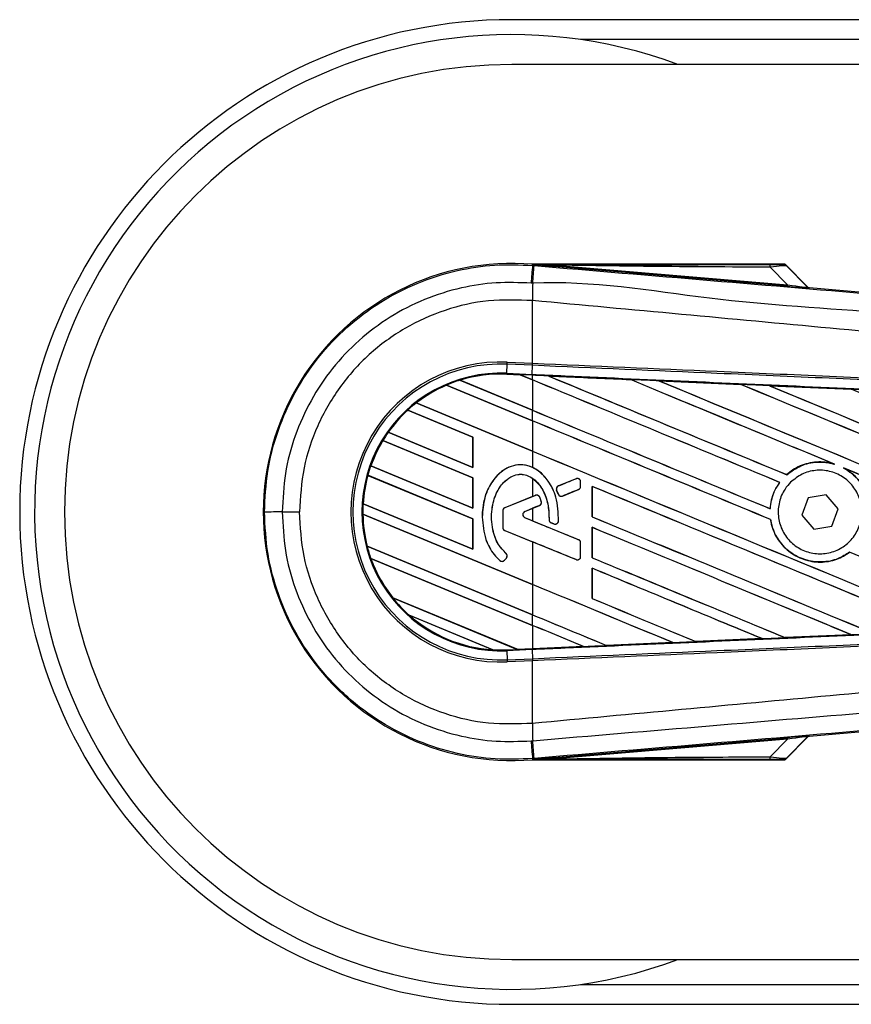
# Model space of a CAD drawing. Header units: millimetres. Extents: x 0 to 420, y 0 to 297.
# Tile 8 of 29: x 57.1 to 63.44, y 242.66 to 250.17. Entities that reach past the tile are written whole.
import ezdxf

# ---------------------------------------------------------------- set-up
doc = ezdxf.new("R2010")
doc.units = ezdxf.units.MM

msp = doc.modelspace()

# ---------------------------------------------------------------- linework, layer by layer
at = {"color": 7, "linetype": 'Continuous', "lineweight": 25}
for p, q in [((212.4743, 250.16516), (60.85142, 250.16516)), ((211.41836, 250.01353), (61.37528, 250.01353)), ((80.18333, 249.824), (60.85142, 249.824)), ((61.00989, 248.29192), (61.01063, 248.30074)), ((61.00989, 248.29192), (61.02219, 248.29088)), ((61.01063, 248.30074), (61.01099, 248.30071)), ((61.01099, 248.30074), (61.01099, 248.30071)), ((61.01463, 248.29711), (61.01099, 248.30074)), ((62.93273, 248.30074), (61.01099, 248.30074)), ((61.01466, 248.29672), (61.01099, 248.30071)), ((61.01466, 248.29672), (61.01463, 248.29711)), ((61.17597, 248.29462), (61.175, 248.28312)), ((62.9541, 248.13311), (61.175, 248.28312)), ((61.17597, 248.29462), (62.95507, 248.14461)), ((62.95507, 248.14461), (62.82178, 248.27875)), ((63.10756, 248.12932), (62.93854, 248.29834)), ((62.94643, 248.2877), (63.10636, 248.12674)), ((62.95507, 248.14461), (62.9541, 248.13311)), ((63.10636, 248.12674), (63.10756, 248.12932)), ((63.12173, 248.12274), (63.12053, 248.12016)), ((63.12173, 248.12274), (67.61856, 247.74357)), ((61.00977, 248.02389), (61.00967, 248.0239)), ((61.00977, 247.54658), (61.00977, 248.02389)), ((60.81347, 247.46991), (60.81648, 247.5389)), ((60.81648, 247.5389), (60.81719, 247.55499)), ((61.00907, 247.5305), (60.81648, 247.5389)), ((60.81719, 247.55499), (61.00977, 247.54658)), ((61.00647, 247.46148), (61.00948, 247.53048)), ((61.00907, 247.5305), (61.00977, 247.54658)), ((61.00948, 247.53048), (61.00907, 247.5305)), ((61.01018, 247.54656), (61.00977, 247.54658)), ((60.81318, 247.46327), (60.81315, 247.46262)), ((60.81315, 247.46262), (60.91518, 247.45817)), ((60.81318, 247.46329), (60.81347, 247.46991)), ((60.81318, 247.46329), (60.91434, 247.45888)), ((60.81318, 247.46327), (60.81318, 247.46329)), ((60.91437, 247.45886), (60.81318, 247.46327)), ((60.81347, 247.46991), (61.00647, 247.46148)), ((61.00618, 247.45487), (60.91434, 247.45888)), ((61.00977, 247.41935), (60.91434, 247.45888)), ((60.91518, 247.45817), (60.91437, 247.45886)), ((60.91518, 247.45817), (61.00977, 247.41899)), ((61.00618, 247.45487), (61.00647, 247.46148)), ((61.00977, 247.45471), (61.00618, 247.45487)), ((61.00977, 247.41935), (61.00977, 247.45471)), ((60.35337, 247.37942), (60.35338, 247.3794)), ((61.00977, 247.10753), (60.35337, 247.37942)), ((60.35338, 247.3794), (60.35381, 247.37888)), ((60.35381, 247.37888), (61.00977, 247.10717)), ((60.45599, 247.41717), (61.00977, 247.18778)), ((60.45602, 247.41716), (60.45599, 247.41717)), ((60.45745, 247.41692), (60.45602, 247.41716)), ((61.00977, 247.18814), (60.45745, 247.41692)), ((61.00977, 247.41899), (61.00977, 247.18814)), ((61.13099, 247.4494), (61.13092, 247.44942)), ((61.13099, 247.4494), (61.1337, 247.44863)), ((61.75592, 247.42206), (61.75596, 247.42204)), ((61.75677, 247.42135), (61.75596, 247.42204)), ((61.97292, 247.41254), (62.59771, 247.38506)), ((61.97301, 247.41251), (61.97292, 247.41254)), ((61.97301, 247.41251), (61.97571, 247.41174)), ((62.59771, 247.38506), (62.59779, 247.38501)), ((62.59859, 247.38433), (62.59779, 247.38501)), ((62.81568, 247.37544), (63.43969, 247.34787)), ((62.81584, 247.37539), (62.81568, 247.37544)), ((62.81584, 247.37539), (62.81852, 247.37463)), ((63.43969, 247.34787), (63.43987, 247.34778)), ((63.44066, 247.34711), (63.43987, 247.34778)), ((60.12251, 247.24348), (61.00977, 246.87596)), ((60.12254, 247.24347), (60.12251, 247.24348)), ((60.12353, 247.24341), (60.12254, 247.24347)), ((61.00977, 246.87632), (60.12353, 247.24341)), ((60.55556, 246.98385), (60.05861, 247.18969)), ((60.05861, 247.18969), (60.05862, 247.18968)), ((60.05862, 247.18968), (60.05902, 247.18916)), ((60.05902, 247.18916), (60.5549, 246.98376)), ((61.00977, 247.10753), (61.00977, 247.18778)), ((61.00977, 247.10717), (61.00977, 246.87632)), ((59.90881, 247.02018), (60.55556, 246.75228)), ((59.90883, 247.02017), (59.90881, 247.02018)), ((59.90964, 247.02019), (59.90883, 247.02017)), ((60.5549, 246.75291), (59.90964, 247.02019)), ((60.55556, 246.67203), (59.86745, 246.95705)), ((59.86745, 246.95705), (59.86746, 246.95704)), ((59.86746, 246.95704), (59.8679, 246.95651)), ((59.8679, 246.95651), (60.5549, 246.67194)), ((60.55556, 246.98385), (60.5549, 246.98376)), ((60.5549, 246.98376), (60.5549, 246.75291)), ((60.55556, 246.75228), (60.55556, 246.98385)), ((61.00977, 246.87596), (61.00977, 246.75191)), ((63.30414, 246.78007), (63.31263, 246.7769)), ((59.77578, 246.76346), (60.55556, 246.44046)), ((59.7758, 246.76346), (59.77578, 246.76346)), ((59.77651, 246.76351), (59.7758, 246.76346)), ((60.5549, 246.44109), (59.77651, 246.76351)), ((60.5549, 246.75291), (60.55556, 246.75228)), ((63.38132, 246.74843), (63.38956, 246.74465)), ((60.55556, 246.36021), (59.75344, 246.69246)), ((59.75344, 246.69246), (59.75346, 246.69244)), ((59.75346, 246.69244), (59.75398, 246.69188)), ((59.75398, 246.69188), (60.5549, 246.36012)), ((60.55556, 246.67203), (60.5549, 246.67194)), ((60.5549, 246.67194), (60.5549, 246.44109)), ((60.55556, 246.44046), (60.55556, 246.67203)), ((61.00977, 246.66917), (61.00977, 246.53082)), ((61.34197, 246.6661), (61.20686, 246.61093)), ((61.34197, 246.6661), (61.34185, 246.66641)), ((61.37632, 246.60722), (61.37632, 246.64302)), ((61.37632, 246.64302), (61.37666, 246.64302)), ((61.37666, 246.60722), (61.37666, 246.64302)), ((62.89414, 246.6382), (62.89497, 246.63821)), ((62.94839, 246.69687), (62.94798, 246.6974)), ((61.19338, 246.57802), (61.19307, 246.57789)), ((61.20616, 246.54743), (61.19307, 246.57789)), ((61.19338, 246.57802), (61.20646, 246.54756)), ((61.20686, 246.61093), (61.20673, 246.61124)), ((61.23879, 246.53432), (61.36082, 246.58415)), ((61.36082, 246.58415), (61.36094, 246.58383)), ((61.37632, 246.60722), (61.37666, 246.60722)), ((61.464, 246.60754), (61.464, 246.37601)), ((61.46464, 246.60694), (61.464, 246.60754)), ((61.46464, 246.37609), (61.46464, 246.60694)), ((59.71741, 246.47582), (60.55556, 246.12864)), ((59.71743, 246.47582), (59.71741, 246.47582)), ((59.71808, 246.4759), (59.71743, 246.47582)), ((60.5549, 246.12928), (59.71808, 246.4759)), ((61.00977, 246.53082), (60.79816, 246.44443)), ((61.03172, 246.53943), (60.79829, 246.44412)), ((61.00977, 246.53082), (61.0316, 246.53974)), ((61.03172, 246.53943), (61.0316, 246.53974)), ((61.06419, 246.52584), (61.0645, 246.52597)), ((61.07616, 246.49237), (61.07647, 246.49247)), ((61.20646, 246.54756), (61.20616, 246.54743)), ((61.23879, 246.53432), (61.23891, 246.53401)), ((63.11092, 246.51926), (63.06378, 246.38737)), ((63.24871, 246.54438), (63.11092, 246.51926)), ((63.33936, 246.43761), (63.24871, 246.54438)), ((59.10089, 246.41249), (59.23275, 246.41249)), ((60.5549, 246.44109), (60.55556, 246.44046)), ((60.78246, 246.42105), (60.78246, 246.29471)), ((60.78279, 246.42105), (60.78246, 246.42105)), ((60.78279, 246.42105), (60.78279, 246.29471)), ((60.79829, 246.44412), (60.79816, 246.44443)), ((60.95143, 246.417), (61.06173, 246.46204)), ((60.95143, 246.417), (60.95155, 246.41669)), ((60.95155, 246.41669), (61.00977, 246.44046)), ((61.00977, 246.44046), (61.00977, 246.34494)), ((61.06173, 246.46204), (61.06186, 246.46173)), ((62.8217, 246.43749), (62.82108, 246.43811)), ((63.29222, 246.30572), (63.33936, 246.43761)), ((59.71562, 246.3963), (59.71564, 246.39629)), ((61.00977, 245.86025), (59.71562, 246.3963)), ((59.71564, 246.39629), (59.7163, 246.39566)), ((59.7163, 246.39566), (61.00977, 245.85989)), ((60.55556, 246.36021), (60.5549, 246.36012)), ((60.5549, 246.36012), (60.5549, 246.12928)), ((60.55556, 246.12864), (60.55556, 246.36021)), ((60.62571, 246.37304), (60.62538, 246.37304)), ((60.95143, 246.3684), (60.95155, 246.36871)), ((61.36082, 246.20125), (60.95143, 246.3684)), ((61.00977, 246.34494), (60.95155, 246.36871)), ((61.13586, 246.35375), (61.13553, 246.35375)), ((61.15116, 246.33078), (61.15104, 246.33047)), ((61.17261, 246.32144), (61.15104, 246.33047)), ((61.15116, 246.33078), (61.17274, 246.32175)), ((61.20724, 246.34329), (61.20758, 246.34327)), ((61.464, 246.37601), (61.46464, 246.37609)), ((62.82454, 246.35523), (62.82519, 246.35531)), ((63.06378, 246.38737), (63.15443, 246.2806)), ((60.78279, 246.29471), (60.78246, 246.29471)), ((60.79829, 246.27163), (60.79816, 246.27132)), ((60.79816, 246.27132), (61.00977, 246.18493)), ((60.79829, 246.27163), (61.34197, 246.04965)), ((61.17274, 246.32175), (61.17261, 246.32144)), ((61.464, 246.29572), (61.464, 246.06419)), ((61.46464, 246.29512), (61.464, 246.29572)), ((61.46464, 246.06427), (61.46464, 246.29512)), ((63.15443, 246.2806), (63.29222, 246.30572)), ((61.00977, 246.18493), (61.00977, 245.86025)), ((61.36082, 246.20125), (61.36094, 246.20157)), ((61.37632, 246.17818), (61.37666, 246.17818)), ((61.37632, 246.07273), (61.37632, 246.17818)), ((61.37666, 246.07273), (61.37666, 246.17818)), ((59.74849, 246.15112), (61.00977, 245.62869)), ((59.74851, 246.15112), (59.74849, 246.15112)), ((59.74916, 246.1512), (59.74851, 246.15112)), ((61.00977, 245.62904), (59.74916, 246.1512)), ((60.5549, 246.12928), (60.55556, 246.12864)), ((63.42749, 246.10565), (63.42789, 246.10513)), ((59.7766, 246.05923), (59.77662, 246.05921)), ((61.00977, 245.54843), (59.7766, 246.05923)), ((59.77662, 246.05921), (59.77758, 246.05846)), ((59.77758, 246.05846), (61.00977, 245.54807)), ((60.76067, 246.04246), (60.76045, 246.04221)), ((60.79623, 246.04525), (60.81, 246.06177)), ((60.79623, 246.04525), (60.79648, 246.04504)), ((60.79648, 246.04504), (60.81026, 246.06155)), ((60.80722, 246.09654), (60.80744, 246.09678)), ((60.81, 246.06177), (60.81026, 246.06155)), ((61.34197, 246.04965), (61.34185, 246.04934)), ((61.37632, 246.07273), (61.37666, 246.07273)), ((61.464, 246.06419), (61.46464, 246.06427)), ((61.464, 245.9839), (61.464, 245.75237)), ((61.46464, 245.9833), (61.464, 245.9839)), ((61.46464, 245.75245), (61.46464, 245.9833)), ((61.00977, 245.85989), (61.00977, 245.62904)), ((59.94352, 245.75852), (60.89314, 245.36518)), ((59.94355, 245.75851), (59.94352, 245.75852)), ((59.94437, 245.75853), (59.94355, 245.75851)), ((60.89246, 245.36582), (59.94437, 245.75853)), ((61.464, 245.75237), (61.46464, 245.75245)), ((60.7059, 245.36248), (60.06826, 245.6266)), ((60.06826, 245.6266), (60.06832, 245.62657)), ((60.06832, 245.62657), (60.0709, 245.62514)), ((60.0709, 245.62514), (60.703, 245.36332)), ((61.00977, 245.54843), (61.00977, 245.62869)), ((61.00977, 245.54807), (61.00977, 245.37094)), ((62.25493, 245.42486), (62.25428, 245.42548)), ((62.25498, 245.42484), (62.25493, 245.42486)), ((62.75956, 245.44706), (62.25498, 245.42484)), ((62.75728, 245.44765), (62.75944, 245.4471)), ((62.75944, 245.4471), (62.75956, 245.44706)), ((62.93564, 245.45488), (62.935, 245.45549)), ((62.93573, 245.45483), (62.93564, 245.45488)), ((63.43935, 245.4771), (62.93573, 245.45483)), ((63.43701, 245.47771), (63.43914, 245.47717)), ((63.43914, 245.47717), (63.43935, 245.4771)), ((60.703, 245.36332), (60.70583, 245.3625)), ((60.70583, 245.3625), (60.7059, 245.36248)), ((60.81318, 245.36169), (60.89314, 245.36518)), ((60.81318, 245.36169), (60.81347, 245.35507)), ((61.00647, 245.3635), (60.81347, 245.35507)), ((60.81347, 245.35507), (60.81648, 245.28608)), ((60.89246, 245.36582), (61.00977, 245.37094)), ((60.89311, 245.36519), (60.89246, 245.36582)), ((60.89311, 245.36519), (61.00618, 245.37013)), ((61.00618, 245.37011), (60.89314, 245.36518)), ((61.00977, 245.37027), (61.00618, 245.37011)), ((61.00618, 245.37013), (61.00618, 245.37011)), ((61.00647, 245.3635), (61.00948, 245.2945)), ((61.39881, 245.38727), (61.00977, 245.37027)), ((61.39656, 245.38785), (61.39875, 245.38729)), ((61.39875, 245.38729), (61.39881, 245.38727)), ((61.57408, 245.39497), (61.57343, 245.39559)), ((61.57408, 245.39497), (62.07931, 245.41714)), ((61.57411, 245.39495), (61.57408, 245.39497)), ((62.07939, 245.41712), (61.57411, 245.39495)), ((62.07713, 245.41769), (62.07931, 245.41714)), ((62.07931, 245.41714), (62.07939, 245.41712)), ((60.81648, 245.28608), (61.00907, 245.29448)), ((60.81648, 245.28608), (60.81719, 245.26999)), ((61.00977, 245.2784), (60.81719, 245.26999)), ((61.00907, 245.29448), (61.00948, 245.2945)), ((61.00907, 245.29448), (61.00977, 245.2784)), ((61.00977, 245.2784), (61.01018, 245.27842)), ((61.00977, 244.80109), (61.00977, 245.2784)), ((67.61856, 245.08141), (63.12173, 244.70224)), ((61.00977, 244.80109), (61.00967, 244.80108)), ((61.175, 244.54186), (62.9541, 244.69187)), ((62.95507, 244.68037), (61.17597, 244.53036)), ((62.82178, 244.54623), (62.95507, 244.68037)), ((62.93854, 244.52664), (63.10756, 244.69566)), ((63.10636, 244.69824), (62.94643, 244.53728)), ((62.9541, 244.69187), (62.95507, 244.68037)), ((63.10756, 244.69566), (63.10636, 244.69824)), ((63.12053, 244.70482), (63.12173, 244.70224)), ((61.02219, 244.5341), (61.00989, 244.53306)), ((61.00989, 244.53306), (61.01063, 244.52423)), ((61.01099, 244.52426), (61.01063, 244.52423)), ((61.01099, 244.52426), (61.01466, 244.52826)), ((61.01463, 244.52787), (61.01099, 244.52424)), ((61.01099, 244.52426), (61.01099, 244.52424)), ((61.01099, 244.52424), (62.93273, 244.52424)), ((61.01463, 244.52787), (61.01466, 244.52826)), ((61.175, 244.54186), (61.17597, 244.53036)), ((60.85142, 243.00097), (80.18333, 243.00097)), ((61.37528, 242.81145), (84.16343, 242.81145)), ((60.85142, 242.65982), (84.17446, 242.65982))]:
    msp.add_line(p, q, dxfattribs=at)
at = {"color": 7, "linetype": 'Continuous', "lineweight": 25, "flags": 128}
for points in [[(61.17597, 248.29462), (61.08562, 248.29601), (61.01463, 248.29711)], [(61.01463, 244.52787), (61.10498, 244.52927), (61.17597, 244.53036)]]:
    msp.add_lwpolyline(points, dxfattribs=at)
at = {"color": 7, "linetype": 'Continuous', "lineweight": 25}
for centre, radius, start, end in [((60.85142, 246.41249), 3.75267, 90, 270), ((60.85142, 246.41249), 3.63895, 69.635865, 178.696774), ((60.85142, 246.41249), 3.41151, 90, 270), ((60.85142, 246.41249), 1.89496, 85.180275, 274.819725), ((256.07853, 231.73875), 195.76972, 175.1496061, 175.1892913), ((-4.73493, 253.73024), 65.9817, 355.1535701, 355.2713162), ((62.74092, 248.28189), 0.08092, 357.771186, 11.517831), ((82.89911, 247.89044), 21.88985, 179.305525, 179.650671), ((63.12244, 248.14282), 0.02274, 225.001639, 265.178637), ((60.7673, 246.41249), 1.14359, 87.5, 272.5), ((60.7673, 246.41249), 1.12749, 87.5, 272.5), ((60.7673, 246.41249), 1.05843, 87.5, 272.5), ((60.7673, 246.41249), 1.0518, 87.5, 107.216511), ((60.7673, 246.41249), 1.05179, 87.5, 107.214901), ((60.7673, 246.41249), 1.05114, 87.5, 107.144323), ((60.7673, 246.41249), 1.0518, 113.17547, 127.809083), ((60.7673, 246.41249), 1.05179, 113.17491, 127.808206), ((60.7673, 246.41249), 1.05114, 113.165044, 127.767518), ((60.7673, 246.41249), 1.0518, 107.216511, 113.17547), ((60.7673, 246.41249), 1.0518, 127.809083, 132.360277), ((60.7673, 246.41249), 1.0518, 132.360277, 144.707169), ((60.7673, 246.41249), 1.05179, 132.360129, 144.706662), ((60.7673, 246.41249), 1.05114, 132.363076, 144.680394), ((60.7673, 246.41249), 1.0518, 144.707169, 148.819021), ((60.7673, 246.41249), 1.0518, 148.819021, 160.507577), ((60.7673, 246.41249), 1.05179, 148.819155, 160.507348), ((60.7673, 246.41249), 1.05114, 148.831691, 160.491437), ((60.7673, 246.41249), 1.0518, 160.507577, 164.563069), ((60.7673, 246.41249), 1.0518, 164.563069, 176.548142), ((60.7673, 246.41249), 1.05179, 164.563472, 176.548182), ((60.7673, 246.41249), 1.05114, 164.585759, 176.541662), ((61.3514, 246.64302), 0.02492, 0, 112.209257), ((61.21628, 246.58786), 0.02492, 112.209257, 203.245837), ((61.3514, 246.60722), 0.02492, 292.209268, 0), ((60.85142, 246.41249), 3.63895, 178.696774, 290.364135), ((60.7673, 246.41249), 1.0518, 176.548142, 180.881798), ((61.04114, 246.51635), 0.02492, 22.378703, 112.209291), ((61.05231, 246.48511), 0.02492, 292.209261, 16.934979), ((61.22937, 246.5574), 0.02492, 203.245837, 292.209268), ((59.07296, 135.91113), 110.50137, 89.9855185, 90.0558104), ((60.80771, 246.42105), 0.02526, 112.209291, 180), ((60.80771, 246.42105), 0.02492, 112.209291, 180), ((60.96135, 246.3927), 0.02625, 112.209261, 247.790711), ((60.96135, 246.3927), 0.02592, 112.209261, 247.790711), ((60.7673, 246.41249), 1.0518, 180.881798, 194.388305), ((60.7673, 246.41249), 1.05179, 180.882524, 194.388686), ((60.7673, 246.41249), 1.05114, 180.91722, 194.393139), ((61.16079, 246.35377), 0.02492, 180.034995, 247.290493), ((61.18236, 246.34474), 0.02492, 247.290493, 356.671349), ((60.80771, 246.29471), 0.02526, 180, 247.790712), ((60.80771, 246.29471), 0.02492, 180, 247.790712), ((61.3514, 246.17818), 0.02492, 0, 67.790711), ((60.7673, 246.41249), 1.0518, 194.388305, 199.625039), ((60.7673, 246.41249), 1.0518, 199.625039, 218.444711), ((60.7673, 246.41249), 1.05179, 199.626296, 218.445888), ((60.7673, 246.41249), 1.05114, 199.682367, 218.473259), ((60.77709, 246.06121), 0.02526, 228.805903, 320.16689), ((60.77709, 246.06121), 0.02492, 228.805903, 320.16689), ((60.79086, 246.07773), 0.02492, 320.16689, 48.977091), ((60.79086, 246.07773), 0.02526, 320.16689, 48.977091), ((61.3514, 246.07273), 0.02492, 247.790712, 0), ((60.7673, 246.41249), 1.0518, 218.444711, 228.346907), ((60.7673, 246.41249), 1.0518, 228.346907, 266.653093), ((60.7673, 246.41249), 1.05179, 228.350563, 266.649437), ((60.7673, 246.41249), 1.05114, 228.507547, 266.492453), ((60.7673, 246.41249), 1.0518, 266.653093, 272.5), ((82.89911, 244.93454), 21.88985, 180.349329, 180.694477), ((63.12244, 244.68216), 0.02274, 94.821363, 134.998361), ((256.07853, 261.08623), 195.76972, 184.8107087, 184.8503939), ((-12.40645, 238.44777), 73.68045, 4.7382817, 4.8437242), ((62.74092, 244.54309), 0.08092, 348.482169, 2.228814)]:
    msp.add_arc(centre, radius, start, end, dxfattribs=at)
for centre, major_axis, ratio, start_param, end_param in [((62.75895, 248.29917), (0.16067, -0.00037), 0.0065928, 5.1035854, 6.2804722), ((62.75895, 248.26127), (0.18773, 0.02604), 0.0487304, 0.0458928, 1.2227796), ((62.85152, 248.14352), (0.26901, -0.02336), 0.0060141, 5.1041157, 6.2810026), ((62.85343, 248.16618), (0.25297, -0.03959), 0.0239119, 5.1295592, 6.306446), ((63.12364, 248.1454), (0.00958, 0.02063), 0.9999568, 2.7909675, 3.4922178), ((60.85293, 247.4843), (0.06144, -0.02545), 0.0029846, 0.0092528, 0.0351255), ((61.00977, 246.80507), (65.03065, -26.93863), 0.0080625, 1.5451428, 1.5741362), ((61.00977, 246.80507), (64.99275, -26.92293), 0.0080625, 1.5451387, 1.5741362), ((61.00977, 248.11388), (65.03065, -26.93863), 0.0080625, 4.7175918, 4.7455439), ((61.00977, 246.3185), (64.99309, -2.83852), 0.0174384, 1.5600642, 1.5696511), ((61.00977, 248.11388), (64.99275, -26.92293), 0.0080625, 4.7176356, 4.7455551), ((61.00977, 247.11689), (65.03065, -26.93863), 0.0080625, 1.538717, 1.5626622), ((61.00977, 247.11689), (64.99275, -26.92293), 0.0080625, 1.5388271, 1.5626424), ((61.00977, 248.4257), (65.03065, -26.93863), 0.0080625, 4.73054, 4.7977625), ((61.00977, 248.4257), (64.99275, -26.92293), 0.0080625, 4.7305916, 4.797783), ((61.00977, 246.3185), (64.99309, -2.83852), 0.0174384, 1.5471095, 1.5566952), ((61.00977, 247.42871), (65.03065, -26.93863), 0.0080625, 1.4844685, 1.5497155), ((61.00977, 247.42871), (64.99275, -26.92293), 0.0080625, 1.4844738, 1.5496877), ((61.00977, 248.73752), (65.03065, -26.93863), 0.0080625, 4.7435023, 4.8082676), ((61.00977, 248.73752), (64.99275, -26.92293), 0.0080625, 4.7435622, 4.8082852), ((61.00977, 246.3185), (64.99309, -2.83852), 0.0174384, 1.534147, 1.5437245), ((61.00977, 247.74053), (65.03065, -26.93863), 0.0080625, 1.4920007, 1.5367618), ((61.00977, 247.80206), (64.99275, -26.92293), 0.0080625, 4.7157288, 4.7436017), ((61.00977, 247.80206), (65.03065, -26.93863), 0.0080625, 4.7157288, 4.743595), ((61.00977, 246.49325), (65.03065, -26.93863), 0.0080625, 1.5462162, 1.5741362), ((61.00977, 246.49325), (64.99275, -26.92293), 0.0080625, 1.54621, 1.5741362), ((61.00977, 247.49024), (64.99275, -26.92293), 0.0080625, 4.7157288, 4.7663143), ((61.00977, 247.49024), (65.03065, -26.93863), 0.0080625, 4.7157288, 4.7662988), ((61.00977, 247.11689), (65.03065, -26.93863), 0.0080625, 1.4949342, 1.5376601), ((61.00977, 247.11689), (64.99275, -26.92293), 0.0080625, 1.4949375, 1.5375119), ((61.00977, 247.14382), (65.03066, 26.5528), 0.0080793, 4.7121189, 4.7141966), ((61.00977, 245.82747), (65.03066, 26.55282), 0.0080793, 1.5620973, 1.5639738), ((61.00977, 246.18143), (65.03065, -26.93863), 0.0080625, 1.5263102, 1.5671512), ((61.00977, 246.18143), (64.99275, -26.92293), 0.0080625, 1.5263198, 1.5671374), ((61.00977, 245.82747), (65.03066, 26.55281), 0.0080793, 1.5666964, 1.5674975), ((61.00977, 246.95793), (65.03066, -26.55284), 0.0080793, 4.7156879, 4.721088), ((61.00977, 247.17842), (65.03065, -26.93863), 0.0080625, 4.7227138, 4.7558224), ((61.00977, 247.17842), (64.99275, -26.92293), 0.0080625, 4.7227276, 4.7558335), ((61.00977, 245.86961), (65.03065, -26.93863), 0.0080625, 1.5367672, 1.5671512), ((61.00977, 245.86961), (64.99275, -26.92293), 0.0080625, 1.5367814, 1.5671374), ((61.00977, 245.57193), (65.03066, -26.55284), 0.0080793, 1.5689888, 1.5740952), ((61.00977, 246.49325), (65.03065, -26.93863), 0.0080625, 1.5158534, 1.5369497), ((61.00977, 246.49325), (64.99275, -26.92293), 0.0080625, 1.5158593, 1.5369218), ((61.00977, 246.8666), (65.03065, -26.93863), 0.0080625, 4.7227138, 4.7453492), ((61.00977, 246.8666), (64.99275, -26.92293), 0.0080625, 4.7227276, 4.7453552), ((61.00977, 245.55779), (65.03065, -26.93863), 0.0080625, 1.5472259, 1.5671512), ((61.00977, 245.55779), (64.99275, -26.92293), 0.0080625, 1.5472453, 1.5671374), ((61.00977, 245.24597), (65.03065, -26.93863), 0.0080625, 1.5576876, 1.5741362), ((61.00977, 245.24597), (64.99275, -26.92293), 0.0080625, 1.5577128, 1.5741362), ((61.00977, 246.55478), (65.03065, -26.93863), 0.0080625, 4.7227138, 4.7348779), ((61.00977, 246.55478), (64.99275, -26.92293), 0.0080625, 4.7227276, 4.7348783), ((61.00977, 246.24296), (64.99275, -26.92293), 0.0080625, 4.7157288, 4.7244015), ((61.00977, 246.24296), (65.03065, -26.93863), 0.0080625, 4.7157288, 4.724407), ((61.00977, 244.93415), (65.03065, -26.93863), 0.0080625, 1.5681537, 1.5741362), ((61.00977, 244.93415), (64.99275, -26.92293), 0.0080625, 1.5681848, 1.5741362), ((61.00977, 246.50648), (64.99309, 2.83852), 0.0174384, 4.7307768, 4.7385182), ((61.00977, 246.50648), (64.99309, 2.83852), 0.0174384, 4.7412538, 4.7489822), ((60.94283, 245.3446), (0.04972, -0.02059), 0.0036879, 3.1511368, 3.1770094), ((61.00977, 246.50648), (64.99309, 2.83852), 0.0174384, 4.7116274, 4.7175787), ((61.00977, 246.50648), (64.99309, 2.83852), 0.0174384, 4.7203001, 4.7280508), ((62.85152, 244.68146), (0.26901, 0.02336), 0.0060141, 0.0021827, 1.1790696), ((62.85343, 244.6588), (0.25297, 0.03959), 0.0239119, 6.2599246, 7.4368114), ((63.12364, 244.67958), (-0.00958, 0.02063), 0.9999568, 5.9325602, 6.6338104), ((62.75895, 244.52581), (0.16067, 0.00037), 0.0065928, 0.0027131, 1.1795999), ((62.75895, 244.56371), (0.18773, -0.02604), 0.0487304, 5.0604057, 6.2372925)]:
    msp.add_ellipse(centre, major_axis=major_axis, ratio=ratio, start_param=start_param, end_param=end_param, dxfattribs=at)
for points, knots in [([(58.96532, 246.41244), (58.97035, 246.51697), (58.98057, 246.72905), (59.0628, 247.03686), (59.19291, 247.32966), (59.36974, 247.5939), (59.59014, 247.82688), (59.84427, 248.01772), (60.12943, 248.16479), (60.42317, 248.25714), (60.72061, 248.30334), (60.91271, 248.29575), (61.00989, 248.29192)], [0, 0, 0, 0, 0.10046502, 0.20384345, 0.30430944, 0.40768894, 0.50815524, 0.61153497, 0.71200234, 0.81538328, 0.9066108, 1, 1, 1, 1]), ([(61.01463, 248.29711), (61.35155, 248.2973), (61.95317, 248.29765), (62.5553, 248.29793), (62.82022, 248.29805)], [0, 0, 0, 0, 0.5600269, 1, 1, 1, 1]), ([(61.175, 248.28312), (61.1595, 248.28443), (61.11361, 248.2883), (61.05964, 248.29285), (61.0222, 248.29607), (61.01466, 248.29672)], [0, 0, 0, 0, 0.2892673, 0.8568296, 1, 1, 1, 1]), ([(61.02219, 248.29088), (61.47025, 248.25312), (62.36638, 248.17761), (63.71016, 248.06469), (65.46063, 247.91786), (66.75989, 247.80935), (67.61264, 247.73812)], [0, 0, 0, 0, 0.2036202, 0.4072406, 0.6109477, 1, 1, 1, 1]), ([(62.82178, 248.27875), (62.5146, 248.28003), (61.96604, 248.28231), (61.41739, 248.29086), (61.17597, 248.29462)], [0, 0, 0, 0, 0.5599741, 1, 1, 1, 1]), ([(62.91963, 248.2988), (62.92079, 248.29916), (62.92287, 248.29981), (62.92972, 248.30046), (62.93273, 248.30074)], [0, 0, 0, 0, 0.5593923, 1, 1, 1, 1]), ([(62.94643, 248.2877), (62.94198, 248.29121), (62.93405, 248.2975), (62.92403, 248.2984), (62.91963, 248.2988)], [0, 0, 0, 0, 0.56, 1, 1, 1, 1]), ([(62.93854, 248.29834), (62.93802, 248.29879), (62.9368, 248.29983), (62.93473, 248.30062), (62.93327, 248.30071), (62.93273, 248.30074)], [0, 0, 0, 0, 0.3193957, 0.7481913, 1, 1, 1, 1]), ([(62.93854, 248.29834), (62.94097, 248.29539), (62.94532, 248.29013), (62.94609, 248.28844), (62.94643, 248.2877)], [0, 0, 0, 0, 0.560586, 1, 1, 1, 1]), ([(60.99847, 248.1568), (60.90934, 248.1603), (60.73109, 248.16731), (60.45632, 248.12519), (60.18281, 248.03906), (59.91894, 247.90398), (59.68211, 247.7259), (59.47785, 247.51126), (59.31313, 247.26482), (59.19219, 246.99467), (59.11558, 246.70769), (59.10578, 246.51089), (59.10089, 246.41249)], [0, 0, 0, 0, 0.0923036, 0.1846071, 0.2865385, 0.3884688, 0.490398, 0.5923288, 0.694247, 0.7961664, 0.8980845, 1, 1, 1, 1]), ([(61.01087, 248.15576), (61.01087, 248.15576), (61.00673, 248.1561), (61.0026, 248.15645), (60.99847, 248.1568)], [0, 0, 0, 0, 0.0003655, 1, 1, 1, 1]), ([(67.61338, 247.60199), (66.75967, 247.67176), (65.45851, 247.7781), (63.70521, 247.93636), (62.35779, 248.01419), (61.46092, 248.1784), (61.01087, 248.15576), (61.01087, 248.15576)], [0, 0, 0, 0, 0.3887669, 0.5925279, 0.7962893, 0.9999993, 1, 1, 1, 1]), ([(61.00967, 248.0239), (60.89711, 248.02792), (60.67166, 248.03597), (60.33957, 247.96065), (60.03087, 247.82081), (59.75637, 247.62141), (59.53028, 247.36794), (59.3616, 247.0739), (59.2526, 246.75069), (59.23936, 246.52514), (59.23275, 246.41249)], [0, 0, 0, 0, 0.1248804, 0.2501396, 0.3746494, 0.4998125, 0.6247642, 0.7495577, 0.8749238, 1, 1, 1, 1]), ([(67.61281, 247.3756), (67.58734, 247.37969), (67.43018, 247.40492), (66.74059, 247.47513), (65.32375, 247.62142), (63.27958, 247.81395), (61.76668, 247.95388), (61.00977, 248.02389)], [0, 0, 0, 0, 0.0117013, 0.0722088, 0.3141935, 0.6568871, 1, 1, 1, 1]), ([(67.60904, 247.24263), (67.37486, 247.25285), (66.85655, 247.27545), (66.0528, 247.31051), (65.19797, 247.34779), (64.55617, 247.37579), (63.91433, 247.40378), (63.27251, 247.43177), (62.23294, 247.47712), (61.47846, 247.51002), (61.00948, 247.53048)], [0, 0, 0, 0, 0.1067875, 0.2363437, 0.3660007, 0.4956801, 0.5280685, 0.6576247, 0.7871808, 1, 1, 1, 1]), ([(61.01018, 247.54656), (61.47921, 247.52611), (62.23377, 247.49321), (63.27344, 247.44787), (63.91533, 247.41988), (64.55724, 247.39189), (65.19911, 247.3639), (66.05402, 247.32662), (66.85785, 247.29157), (67.37621, 247.26897), (67.61042, 247.25875)], [0, 0, 0, 0, 0.2128192, 0.3423754, 0.4719316, 0.50432, 0.6339994, 0.7636564, 0.8932125, 1, 1, 1, 1]), ([(61.00647, 247.46148), (61.09036, 247.45782), (61.50983, 247.4395), (62.26485, 247.40638), (63.27121, 247.36196), (64.27701, 247.31729), (65.11449, 247.27986), (65.95127, 247.24229), (66.72647, 247.20734), (67.33341, 247.17978), (67.60647, 247.16739)], [0, 0, 0, 0, 0.0380636, 0.1903223, 0.342581, 0.4948397, 0.6470984, 0.723226, 0.8754847, 1, 1, 1, 1]), ([(61.13092, 247.44942), (61.11959, 247.44991), (61.07921, 247.45168), (61.03882, 247.45344), (61.00977, 247.45471)], [0, 0, 0, 0, 0.2806447, 1, 1, 1, 1]), ([(61.13092, 247.44942), (61.16628, 247.44787), (61.37461, 247.43877), (61.58294, 247.42964), (61.75592, 247.42206)], [0, 0, 0, 0, 0.16969773, 1, 1, 1, 1]), ([(61.75596, 247.42204), (61.58991, 247.42931), (61.38159, 247.43845), (61.17326, 247.44755), (61.13099, 247.4494)], [0, 0, 0, 0, 0.7971164, 1, 1, 1, 1]), ([(61.97292, 247.41254), (61.96158, 247.41304), (61.9049, 247.41552), (61.83257, 247.4187), (61.77157, 247.42137), (61.75592, 247.42206)], [0, 0, 0, 0, 0.1567286, 0.7836435, 1, 1, 1, 1]), ([(62.59779, 247.38501), (62.4866, 247.38991), (62.27835, 247.39909), (62.07007, 247.40824), (61.97301, 247.41251)], [0, 0, 0, 0, 0.5339744, 1, 1, 1, 1]), ([(62.81568, 247.37544), (62.80434, 247.37594), (62.74765, 247.37845), (62.675, 247.38165), (62.61368, 247.38435), (62.59771, 247.38506)], [0, 0, 0, 0, 0.1560477, 0.7802389, 1, 1, 1, 1]), ([(63.43987, 247.34778), (63.38334, 247.35029), (63.17536, 247.3595), (62.96732, 247.3687), (62.81584, 247.37539)], [0, 0, 0, 0, 0.2718129, 1, 1, 1, 1]), ([(63.65918, 247.33815), (63.64785, 247.33865), (63.59116, 247.34116), (63.518, 247.3444), (63.45617, 247.34714), (63.43969, 247.34787)], [0, 0, 0, 0, 0.1549567, 0.7747838, 1, 1, 1, 1]), ([(63.30414, 246.78007), (63.28292, 246.78482), (63.21991, 246.79893), (63.11069, 246.78996), (63.01156, 246.74896), (62.96314, 246.70969), (62.94798, 246.6974)], [0, 0, 0, 0, 0.1712904, 0.5087548, 0.8462025, 1, 1, 1, 1]), ([(62.94839, 246.69687), (62.98302, 246.72213), (63.05245, 246.77276), (63.18096, 246.79968), (63.26881, 246.79004), (63.31115, 246.77735), (63.31263, 246.7769)], [0, 0, 0, 0, 0.3283471, 0.658119, 0.9880092, 1, 1, 1, 1]), ([(61.00977, 246.75191), (60.98581, 246.76056), (60.93889, 246.7775), (60.86385, 246.76909), (60.7938, 246.73891), (60.72161, 246.67811), (60.65523, 246.57226), (60.62771, 246.46073), (60.62583, 246.38998), (60.62538, 246.37304)], [0, 0, 0, 0, 0.1181192, 0.2313231, 0.3438681, 0.4724961, 0.6678894, 0.9204553, 1, 1, 1, 1]), ([(61.20724, 246.34329), (61.20514, 246.40544), (61.2015, 246.51246), (61.13976, 246.64351), (61.0654, 246.72274), (60.98891, 246.76496), (60.91492, 246.77628), (60.84379, 246.76269), (60.76914, 246.7227), (60.6949, 246.64382), (60.63677, 246.52144), (60.62951, 246.42409), (60.62571, 246.37304)], [0, 0, 0, 0, 0.1653636, 0.2847889, 0.379918, 0.4532243, 0.5152242, 0.5771012, 0.6445431, 0.7395039, 0.8633961, 1, 1, 1, 1]), ([(60.80722, 246.09654), (60.78703, 246.11829), (60.73894, 246.17008), (60.6979, 246.28888), (60.6928, 246.42617), (60.72516, 246.55055), (60.78008, 246.63414), (60.83857, 246.68055), (60.89325, 246.70076), (60.94247, 246.70104), (60.98842, 246.68486), (61.04407, 246.64648), (61.09566, 246.57463), (61.13207, 246.4702), (61.13453, 246.39463), (61.13586, 246.35375)], [0, 0, 0, 0, 0.0744353, 0.177241, 0.3086024, 0.4174643, 0.4963546, 0.5570675, 0.6030224, 0.6410452, 0.6789529, 0.7243011, 0.8099663, 0.8972232, 1, 1, 1, 1]), ([(60.80744, 246.09678), (60.78727, 246.11851), (60.73923, 246.17025), (60.69823, 246.28894), (60.69313, 246.42611), (60.72545, 246.55039), (60.78031, 246.63389), (60.83869, 246.68023), (60.89329, 246.70044), (60.94233, 246.70066), (60.98057, 246.68751), (61.00151, 246.67436), (61.00977, 246.66917)], [0, 0, 0, 0, 0.1057973, 0.2519537, 0.4387447, 0.5935245, 0.7056507, 0.7919163, 0.8571803, 0.9111569, 0.9649703, 1, 1, 1, 1]), ([(61.20758, 246.34327), (61.2055, 246.40548), (61.20191, 246.51269), (61.1399, 246.64318), (61.07249, 246.71723), (61.02557, 246.74317), (61.00977, 246.75191)], [0, 0, 0, 0, 0.3858589, 0.6649336, 0.8871478, 1, 1, 1, 1]), ([(62.97737, 246.63878), (63.0053, 246.66148), (63.06116, 246.70686), (63.16752, 246.7349), (63.2759, 246.72841), (63.37638, 246.68579), (63.45698, 246.61245), (63.50877, 246.51652), (63.52587, 246.40892), (63.50641, 246.30176), (63.45261, 246.20708), (63.37051, 246.13553), (63.26931, 246.09515), (63.16041, 246.09055), (63.05612, 246.12229), (62.96821, 246.18677), (62.90666, 246.27668), (62.87826, 246.38199), (62.88662, 246.4903), (62.92386, 246.57873), (62.9625, 246.6221), (62.97737, 246.63878)], [0, 0, 0, 0, 0.0537008, 0.107401, 0.161118, 0.214849, 0.268575, 0.3222758, 0.3759418, 0.429583, 0.4832243, 0.5368906, 0.5905915, 0.6443177, 0.6980486, 0.7517655, 0.8054595, 0.8591318, 0.9127903, 0.9664454, 1, 1, 1, 1]), ([(63.38132, 246.74843), (63.40355, 246.73475), (63.46223, 246.69863), (63.53483, 246.61083), (63.57413, 246.51292), (63.58025, 246.45252), (63.58207, 246.4346)], [0, 0, 0, 0, 0.2012869, 0.5312186, 0.8609815, 1, 1, 1, 1]), ([(63.58273, 246.43469), (63.5821, 246.44268), (63.57815, 246.49322), (63.55014, 246.58417), (63.48046, 246.68365), (63.4172, 246.7261), (63.38956, 246.74465)], [0, 0, 0, 0, 0.0633447, 0.4007335, 0.7381907, 1, 1, 1, 1]), ([(61.00977, 246.66917), (61.02587, 246.65477), (61.06954, 246.61574), (61.12209, 246.51872), (61.13477, 246.42237), (61.13542, 246.36365), (61.13553, 246.35375)], [0, 0, 0, 0, 0.1837852, 0.4983769, 0.9154383, 1, 1, 1, 1]), ([(61.37666, 246.64302), (61.37638, 246.64586), (61.37582, 246.65154), (61.37148, 246.65909), (61.36506, 246.66486), (61.35707, 246.66811), (61.34894, 246.66867), (61.34404, 246.66711), (61.34185, 246.66641)], [0, 0, 0, 0, 0.1719146, 0.3441327, 0.5163521, 0.6885744, 0.8607991, 1, 1, 1, 1]), ([(62.89414, 246.6382), (62.8813, 246.61851), (62.84512, 246.56299), (62.82547, 246.49171), (62.82153, 246.44364), (62.82108, 246.43811)], [0, 0, 0, 0, 0.3272237, 0.9225469, 1, 1, 1, 1]), ([(62.8217, 246.43749), (62.82822, 246.48004), (62.83927, 246.55222), (62.87876, 246.61318), (62.89497, 246.63821)], [0, 0, 0, 0, 0.5894269, 1, 1, 1, 1]), ([(61.20673, 246.61124), (61.20425, 246.60994), (61.19925, 246.60731), (61.19388, 246.60049), (61.19096, 246.59242), (61.19079, 246.58449), (61.1924, 246.57985), (61.19307, 246.57789)], [0, 0, 0, 0, 0.2084961, 0.420751, 0.6330051, 0.8452581, 1, 1, 1, 1]), ([(61.36094, 246.58383), (61.36343, 246.58514), (61.36844, 246.58777), (61.37377, 246.59458), (61.37635, 246.6014), (61.37658, 246.60573), (61.37666, 246.60722)], [0, 0, 0, 0, 0.2798496, 0.5648212, 0.8497894, 1, 1, 1, 1]), ([(61.0645, 246.52597), (61.06319, 246.52845), (61.06054, 246.53344), (61.05371, 246.53879), (61.04562, 246.54168), (61.03788, 246.54182), (61.03339, 246.54033), (61.0316, 246.53974)], [0, 0, 0, 0, 0.2112772, 0.4263684, 0.6414599, 0.8565516, 1, 1, 1, 1]), ([(61.06186, 246.46173), (61.06434, 246.46303), (61.06934, 246.46566), (61.07471, 246.47248), (61.07764, 246.48056), (61.07776, 246.48753), (61.07676, 246.49137), (61.07647, 246.49247)], [0, 0, 0, 0, 0.2240403, 0.4520934, 0.6801462, 0.9081986, 1, 1, 1, 1]), ([(61.07616, 246.49237), (61.07526, 246.49523), (61.07348, 246.50093), (61.06962, 246.51214), (61.06636, 246.52038), (61.06419, 246.52584)], [0, 0, 0, 0, 0.2522974, 0.5045943, 1, 1, 1, 1]), ([(61.07647, 246.49247), (61.07558, 246.49532), (61.0738, 246.50103), (61.06994, 246.51225), (61.06667, 246.5205), (61.0645, 246.52597)], [0, 0, 0, 0, 0.2520744, 0.5041484, 1, 1, 1, 1]), ([(61.20616, 246.54743), (61.2075, 246.54498), (61.21022, 246.54002), (61.21713, 246.53477), (61.22526, 246.532), (61.23288, 246.53198), (61.23724, 246.53345), (61.23891, 246.53401)], [0, 0, 0, 0, 0.2131585, 0.4303443, 0.6475311, 0.8647193, 1, 1, 1, 1]), ([(61.00989, 244.53306), (60.91497, 244.52923), (60.7229, 244.52146), (60.42832, 244.56671), (60.13231, 244.659), (59.84939, 244.80405), (59.59247, 244.99602), (59.37351, 245.22636), (59.19443, 245.49259), (59.06482, 245.78241), (58.98112, 246.09281), (58.97064, 246.30489), (58.96532, 246.41244)], [0, 0, 0, 0, 0.0912304, 0.1846225, 0.285093, 0.3884772, 0.4889466, 0.5923296, 0.6927987, 0.7961814, 0.8966347, 1, 1, 1, 1]), ([(59.10089, 246.41249), (59.10578, 246.31409), (59.11558, 246.11729), (59.19219, 245.83031), (59.31313, 245.56016), (59.47785, 245.31372), (59.68211, 245.09908), (59.91894, 244.92099), (60.18281, 244.78592), (60.45632, 244.69979), (60.73109, 244.65767), (60.90934, 244.66468), (60.99847, 244.66818)], [0, 0, 0, 0, 0.1019155, 0.2038336, 0.305753, 0.4076712, 0.509602, 0.6115312, 0.7134615, 0.8153929, 0.9076964, 1, 1, 1, 1]), ([(61.00967, 244.80108), (60.89711, 244.79706), (60.67166, 244.78901), (60.33957, 244.86433), (60.03087, 245.00417), (59.75637, 245.20356), (59.53028, 245.45704), (59.3616, 245.75108), (59.2526, 246.07429), (59.23936, 246.29984), (59.23275, 246.41249)], [0, 0, 0, 0, 0.1248804, 0.2501396, 0.3746494, 0.4998125, 0.6247642, 0.7495577, 0.8749238, 1, 1, 1, 1]), ([(60.62538, 246.37304), (60.63091, 246.31574), (60.64069, 246.21437), (60.69926, 246.10279), (60.7455, 246.05702), (60.76045, 246.04221)], [0, 0, 0, 0, 0.4679981, 0.8279401, 1, 1, 1, 1]), ([(60.62571, 246.37304), (60.63123, 246.31578), (60.64101, 246.21449), (60.69953, 246.10299), (60.74573, 246.05725), (60.76067, 246.04246)], [0, 0, 0, 0, 0.4680217, 0.8279478, 1, 1, 1, 1]), ([(61.13553, 246.35375), (61.13581, 246.35092), (61.13637, 246.34524), (61.14073, 246.33771), (61.14601, 246.33287), (61.1498, 246.33106), (61.15104, 246.33047)], [0, 0, 0, 0, 0.2867523, 0.5740178, 0.8612836, 1, 1, 1, 1]), ([(61.17261, 246.32144), (61.17529, 246.32061), (61.18069, 246.31894), (61.1893, 246.31998), (61.1971, 246.32363), (61.20323, 246.32971), (61.20674, 246.33664), (61.20734, 246.34136), (61.20758, 246.34327)], [0, 0, 0, 0, 0.1734899, 0.3501499, 0.52681, 0.7034698, 0.8801287, 1, 1, 1, 1]), ([(62.82454, 246.35523), (62.82621, 246.34574), (62.83529, 246.29422), (62.87327, 246.2047), (62.96024, 246.10772), (63.07488, 246.04484), (63.20331, 246.02401), (63.32758, 246.0438), (63.39609, 246.08568), (63.42789, 246.10513)], [0, 0, 0, 0, 0.037003, 0.2010348, 0.3650919, 0.5292097, 0.6934103, 0.8576873, 1, 1, 1, 1]), ([(63.42749, 246.10565), (63.39895, 246.0879), (63.33401, 246.04749), (63.21418, 246.02486), (63.08536, 246.04209), (62.9691, 246.10172), (62.87965, 246.19621), (62.83767, 246.28772), (62.82756, 246.34249), (62.82519, 246.35531)], [0, 0, 0, 0, 0.1286936, 0.2929509, 0.4572451, 0.621517, 0.7857166, 0.9498324, 1, 1, 1, 1]), ([(61.37666, 246.17818), (61.37638, 246.18102), (61.37583, 246.1867), (61.37147, 246.19423), (61.36613, 246.19913), (61.36226, 246.20095), (61.36094, 246.20157)], [0, 0, 0, 0, 0.2844746, 0.5694513, 0.8544304, 1, 1, 1, 1]), ([(61.34185, 246.04934), (61.34453, 246.04854), (61.34995, 246.04691), (61.35855, 246.04803), (61.36633, 246.05175), (61.3724, 246.05788), (61.37605, 246.06522), (61.37647, 246.07039), (61.37666, 246.07273)], [0, 0, 0, 0, 0.16924827, 0.34147132, 0.5136948, 0.68591717, 0.858137, 1, 1, 1, 1]), ([(67.52329, 245.65381), (67.27795, 245.64268), (66.69869, 245.61639), (65.95128, 245.58269), (65.11449, 245.54512), (64.27701, 245.50769), (63.27121, 245.46302), (62.26485, 245.4186), (61.50983, 245.38548), (61.09036, 245.36716), (61.00647, 245.3635)], [0, 0, 0, 0, 0.1133009, 0.26751, 0.3446127, 0.4988218, 0.6530308, 0.8072398, 0.9614489, 1, 1, 1, 1]), ([(61.00948, 245.2945), (61.47846, 245.31496), (62.23294, 245.34786), (63.27251, 245.3932), (63.91433, 245.4212), (64.55617, 245.44919), (65.19797, 245.47718), (66.0528, 245.51447), (66.85655, 245.54952), (67.37486, 245.57213), (67.60904, 245.58235)], [0, 0, 0, 0, 0.2128192, 0.3423754, 0.4719315, 0.5043199, 0.6339993, 0.7636563, 0.8932125, 1, 1, 1, 1]), ([(67.61042, 245.56623), (67.37621, 245.55601), (66.85785, 245.53341), (66.05402, 245.49836), (65.19911, 245.46108), (64.55724, 245.43309), (63.91533, 245.4051), (63.27344, 245.37711), (62.23377, 245.33177), (61.47921, 245.29887), (61.01018, 245.27842)], [0, 0, 0, 0, 0.1067875, 0.2363437, 0.3660006, 0.49568, 0.5280684, 0.6576246, 0.7871807, 1, 1, 1, 1]), ([(67.61281, 245.44937), (67.58734, 245.44528), (67.43018, 245.42005), (66.74059, 245.34985), (65.32375, 245.20356), (63.27958, 245.01103), (61.76668, 244.8711), (61.00977, 244.80109)], [0, 0, 0, 0, 0.0117013, 0.0722088, 0.3141935, 0.6568871, 1, 1, 1, 1]), ([(62.07939, 245.41712), (62.09072, 245.41761), (62.14926, 245.42019), (62.20778, 245.42276), (62.25498, 245.42484)], [0, 0, 0, 0, 0.1936854, 1, 1, 1, 1]), ([(62.25493, 245.42486), (62.25801, 245.425), (62.4262, 245.4324), (62.59436, 245.43982), (62.75944, 245.4471)], [0, 0, 0, 0, 0.0183639, 1, 1, 1, 1]), ([(62.75956, 245.44706), (62.7709, 245.44756), (62.82963, 245.45015), (62.88835, 245.45274), (62.93573, 245.45483)], [0, 0, 0, 0, 0.19305367, 1, 1, 1, 1]), ([(62.93564, 245.45488), (63.04719, 245.45981), (63.21504, 245.46723), (63.38285, 245.47467), (63.43914, 245.47717)], [0, 0, 0, 0, 0.6645692, 1, 1, 1, 1]), ([(63.43935, 245.4771), (63.45068, 245.4776), (63.5097, 245.48021), (63.56872, 245.48282), (63.6164, 245.48494)], [0, 0, 0, 0, 0.1920833, 1, 1, 1, 1]), ([(61.00618, 245.37013), (61.09005, 245.37379), (61.22091, 245.37951), (61.35177, 245.38524), (61.39875, 245.38729)], [0, 0, 0, 0, 0.6409226, 1, 1, 1, 1]), ([(61.00618, 245.37011), (61.00618, 245.37), (61.00619, 245.36975), (61.00625, 245.36844), (61.00634, 245.3664), (61.00642, 245.36447), (61.00647, 245.3635)], [0, 0, 0, 0, 0.2238785, 0.4825856, 0.7412928, 1, 1, 1, 1]), ([(61.39881, 245.38727), (61.41014, 245.38777), (61.46858, 245.39033), (61.52701, 245.39289), (61.57411, 245.39495)], [0, 0, 0, 0, 0.1939728, 1, 1, 1, 1]), ([(61.01087, 244.66922), (61.01087, 244.66922), (61.45996, 244.70686), (62.35823, 244.78286), (63.7051, 244.89592), (65.45857, 245.04304), (66.75969, 245.1517), (67.61338, 245.22299)], [0, 0, 0, 0, 0.0000007, 0.2037107, 0.4074721, 0.6112331, 1, 1, 1, 1]), ([(67.61264, 245.08685), (66.75989, 245.01563), (65.46082, 244.90713), (63.71036, 244.76031), (62.36658, 244.64738), (61.47026, 244.57186), (61.02219, 244.5341)], [0, 0, 0, 0, 0.3890527, 0.5926729, 0.7963808, 1, 1, 1, 1]), ([(60.99847, 244.66818), (61.0026, 244.66881), (61.00673, 244.66943), (61.01087, 244.66922), (61.01087, 244.66922)], [0, 0, 0, 0, 0.9996347, 1, 1, 1, 1]), ([(62.82022, 244.52693), (62.48306, 244.52709), (61.88097, 244.52737), (61.27935, 244.52772), (61.01463, 244.52787)], [0, 0, 0, 0, 0.55997278, 1, 1, 1, 1]), ([(61.01466, 244.52826), (61.01569, 244.52835), (61.01832, 244.52858), (61.02341, 244.52902), (61.0311, 244.52968), (61.04256, 244.53065), (61.05964, 244.53211), (61.08512, 244.53427), (61.12445, 244.5376), (61.15573, 244.54024), (61.175, 244.54186)], [0, 0, 0, 0, 0.0199034, 0.0510155, 0.0969562, 0.1650388, 0.266176, 0.4166536, 0.6407761, 1, 1, 1, 1]), ([(61.17597, 244.53036), (61.48323, 244.53512), (62.03188, 244.54362), (62.58043, 244.54544), (62.82178, 244.54623)], [0, 0, 0, 0, 0.5600252, 1, 1, 1, 1]), ([(62.91963, 244.52618), (62.92526, 244.52684), (62.93531, 244.528), (62.94303, 244.53445), (62.94643, 244.53728)], [0, 0, 0, 0, 0.56, 1, 1, 1, 1]), ([(62.93273, 244.52424), (62.92892, 244.5246), (62.92213, 244.52525), (62.92039, 244.5259), (62.91963, 244.52618)], [0, 0, 0, 0, 0.56058603, 1, 1, 1, 1]), ([(62.93273, 244.52424), (62.93342, 244.52429), (62.93502, 244.52441), (62.93704, 244.52531), (62.93813, 244.52628), (62.93854, 244.52664)], [0, 0, 0, 0, 0.3193957, 0.7481913, 1, 1, 1, 1]), ([(62.94643, 244.53728), (62.94586, 244.5362), (62.94485, 244.53427), (62.94047, 244.52897), (62.93854, 244.52664)], [0, 0, 0, 0, 0.5593923, 1, 1, 1, 1])]:
    msp.add_open_spline(points, degree=3, knots=knots, dxfattribs=at)
for points in [[(61.00948, 247.53048), (61.00953, 247.53159), (61.00962, 247.53381), (61.0098, 247.53781), (61.00999, 247.54209), (61.01012, 247.54507), (61.01018, 247.54656)], [(61.00948, 245.2945), (61.00953, 245.29339), (61.00962, 245.29117), (61.0098, 245.28717), (61.00999, 245.28289), (61.01012, 245.27991), (61.01018, 245.27842)]]:
    msp.add_open_spline(points, degree=3, dxfattribs=at)

doc.saveas('drawing.dxf')
